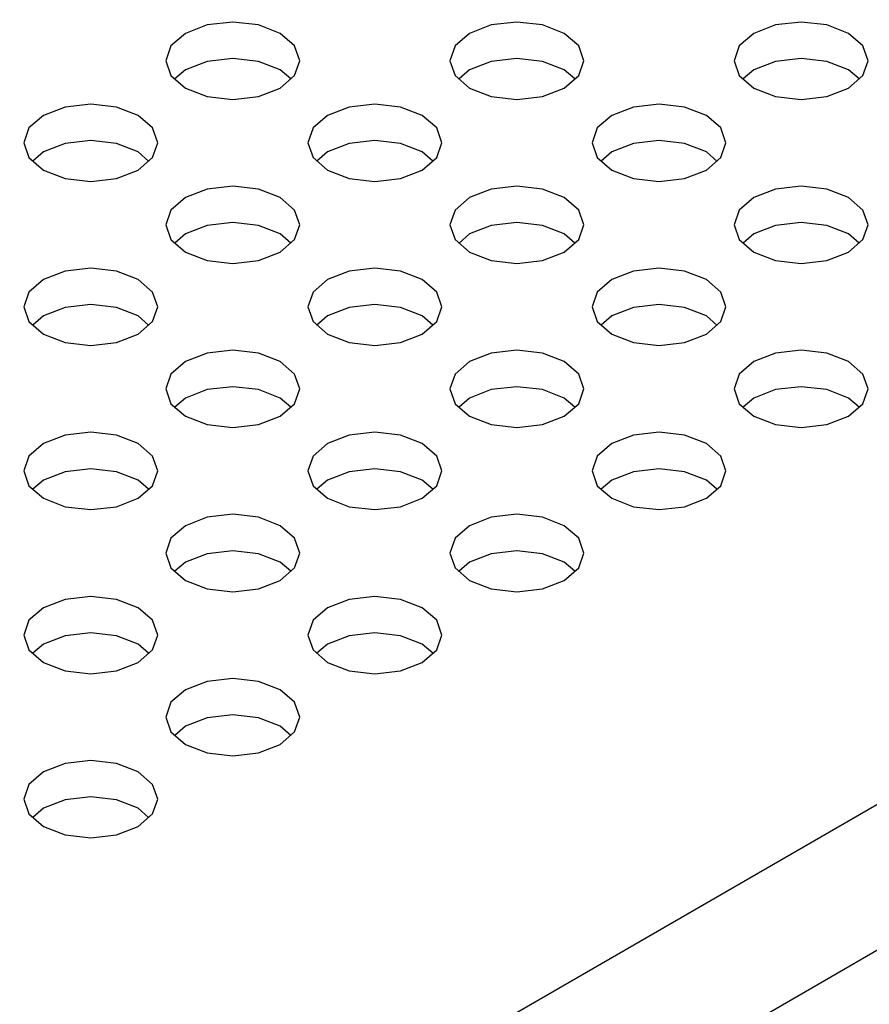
# Model space of a CAD drawing. Header units: inches. Extents: x 0 to 34, y 0 to 22.
# Tile 32 of 67: x 5.45 to 5.697, y 9.279 to 9.565. Entities that reach past the tile are written whole.
import ezdxf

# ---------------------------------------------------------------- set-up
doc = ezdxf.new("R2010")
doc.units = ezdxf.units.IN
doc.header["$LTSCALE"] = 1.87
doc.header["$MEASUREMENT"] = 0
doc.layers.get('0').update_dxf_attribs({"linetype": 'CONTINUOUS'})

msp = doc.modelspace()

# ---------------------------------------------------------------- linework, layer by layer
at = {"color": 2, "linetype": 'CONTINUOUS'}
for p, q in [((5.22667, 9.06418), (7.89975, 10.60758)), ((5.24502, 9.0324), (7.9181, 10.5758)), ((5.50463, 9.56341), (5.49831, 9.56097)), ((5.51207, 9.56426), (5.50463, 9.56341)), ((5.51952, 9.56341), (5.51207, 9.56426)), ((5.52584, 9.56097), (5.51952, 9.56341)), ((5.58719, 9.56341), (5.58088, 9.56097)), ((5.59464, 9.56426), (5.58719, 9.56341)), ((5.60209, 9.56341), (5.59464, 9.56426)), ((5.6084, 9.56097), (5.60209, 9.56341)), ((5.66976, 9.56341), (5.66344, 9.56097)), ((5.6772, 9.56426), (5.66976, 9.56341)), ((5.68465, 9.56341), (5.6772, 9.56426)), ((5.69097, 9.56097), (5.68465, 9.56341)), ((5.49831, 9.56097), (5.4941, 9.55732)), ((5.53005, 9.55732), (5.52584, 9.56097)), ((5.58088, 9.56097), (5.57666, 9.55732)), ((5.61262, 9.55732), (5.6084, 9.56097)), ((5.66344, 9.56097), (5.65923, 9.55732)), ((5.69518, 9.55732), (5.69097, 9.56097)), ((5.4941, 9.55732), (5.49261, 9.55302)), ((5.53154, 9.55302), (5.53005, 9.55732)), ((5.57666, 9.55732), (5.57518, 9.55302)), ((5.6141, 9.55302), (5.61262, 9.55732)), ((5.65923, 9.55732), (5.65774, 9.55302)), ((5.69667, 9.55302), (5.69518, 9.55732)), ((5.51207, 9.55367), (5.50463, 9.55281)), ((5.51952, 9.55281), (5.51207, 9.55367)), ((5.59464, 9.55367), (5.58719, 9.55281)), ((5.60209, 9.55281), (5.59464, 9.55367)), ((5.6772, 9.55367), (5.66976, 9.55281)), ((5.68465, 9.55281), (5.6772, 9.55367)), ((5.49261, 9.55302), (5.4941, 9.54872)), ((5.50463, 9.55281), (5.49831, 9.55038)), ((5.52584, 9.55038), (5.51952, 9.55281)), ((5.53005, 9.54872), (5.53154, 9.55302)), ((5.57518, 9.55302), (5.57666, 9.54872)), ((5.58719, 9.55281), (5.58088, 9.55038)), ((5.6084, 9.55038), (5.60209, 9.55281)), ((5.61262, 9.54872), (5.6141, 9.55302)), ((5.65774, 9.55302), (5.65923, 9.54872)), ((5.66976, 9.55281), (5.66344, 9.55038)), ((5.69097, 9.55038), (5.68465, 9.55281)), ((5.69518, 9.54872), (5.69667, 9.55302)), ((5.4941, 9.54872), (5.49831, 9.54508)), ((5.49831, 9.55038), (5.49525, 9.54773)), ((5.5289, 9.54773), (5.52584, 9.55038)), ((5.52584, 9.54508), (5.53005, 9.54872)), ((5.57666, 9.54872), (5.58088, 9.54508)), ((5.58088, 9.55038), (5.57781, 9.54773)), ((5.61147, 9.54773), (5.6084, 9.55038)), ((5.6084, 9.54508), (5.61262, 9.54872)), ((5.65923, 9.54872), (5.66344, 9.54508)), ((5.66344, 9.55038), (5.66038, 9.54773)), ((5.69403, 9.54773), (5.69097, 9.55038)), ((5.69097, 9.54508), (5.69518, 9.54872)), ((5.49831, 9.54508), (5.50463, 9.54264)), ((5.51952, 9.54264), (5.52584, 9.54508)), ((5.58088, 9.54508), (5.58719, 9.54264)), ((5.60209, 9.54264), (5.6084, 9.54508)), ((5.66344, 9.54508), (5.66976, 9.54264)), ((5.68465, 9.54264), (5.69097, 9.54508)), ((5.50463, 9.54264), (5.51207, 9.54179)), ((5.51207, 9.54179), (5.51952, 9.54264)), ((5.58719, 9.54264), (5.59464, 9.54179)), ((5.59464, 9.54179), (5.60209, 9.54264)), ((5.66976, 9.54264), (5.6772, 9.54179)), ((5.6772, 9.54179), (5.68465, 9.54264)), ((5.46334, 9.53957), (5.45703, 9.53713)), ((5.47079, 9.54042), (5.46334, 9.53957)), ((5.47824, 9.53957), (5.47079, 9.54042)), ((5.48455, 9.53713), (5.47824, 9.53957)), ((5.54591, 9.53957), (5.5396, 9.53713)), ((5.55336, 9.54042), (5.54591, 9.53957)), ((5.5608, 9.53957), (5.55336, 9.54042)), ((5.56712, 9.53713), (5.5608, 9.53957)), ((5.62847, 9.53957), (5.62216, 9.53713)), ((5.63592, 9.54042), (5.62847, 9.53957)), ((5.64337, 9.53957), (5.63592, 9.54042)), ((5.64968, 9.53713), (5.64337, 9.53957)), ((5.45703, 9.53713), (5.45281, 9.53349)), ((5.48877, 9.53349), (5.48455, 9.53713)), ((5.5396, 9.53713), (5.53538, 9.53349)), ((5.57134, 9.53349), (5.56712, 9.53713)), ((5.62216, 9.53713), (5.61794, 9.53349)), ((5.6539, 9.53349), (5.64968, 9.53713)), ((5.45281, 9.53349), (5.45133, 9.52919)), ((5.49025, 9.52919), (5.48877, 9.53349)), ((5.53538, 9.53349), (5.5339, 9.52919)), ((5.57282, 9.52919), (5.57134, 9.53349)), ((5.61794, 9.53349), (5.61646, 9.52919)), ((5.65538, 9.52919), (5.6539, 9.53349)), ((5.45133, 9.52919), (5.45281, 9.52489)), ((5.46334, 9.52898), (5.45703, 9.52654)), ((5.47079, 9.52983), (5.46334, 9.52898)), ((5.47824, 9.52898), (5.47079, 9.52983)), ((5.48455, 9.52654), (5.47824, 9.52898)), ((5.48877, 9.52489), (5.49025, 9.52919)), ((5.5339, 9.52919), (5.53538, 9.52489)), ((5.54591, 9.52898), (5.5396, 9.52654)), ((5.55336, 9.52983), (5.54591, 9.52898)), ((5.5608, 9.52898), (5.55336, 9.52983)), ((5.56712, 9.52654), (5.5608, 9.52898)), ((5.57134, 9.52489), (5.57282, 9.52919)), ((5.61646, 9.52919), (5.61794, 9.52489)), ((5.62847, 9.52898), (5.62216, 9.52654)), ((5.63592, 9.52983), (5.62847, 9.52898)), ((5.64337, 9.52898), (5.63592, 9.52983)), ((5.64968, 9.52654), (5.64337, 9.52898)), ((5.6539, 9.52489), (5.65538, 9.52919)), ((5.45281, 9.52489), (5.45703, 9.52124)), ((5.45703, 9.52654), (5.45397, 9.52389)), ((5.48762, 9.52389), (5.48455, 9.52654)), ((5.48455, 9.52124), (5.48877, 9.52489)), ((5.53538, 9.52489), (5.5396, 9.52124)), ((5.5396, 9.52654), (5.53653, 9.52389)), ((5.57018, 9.52389), (5.56712, 9.52654)), ((5.56712, 9.52124), (5.57134, 9.52489)), ((5.61794, 9.52489), (5.62216, 9.52124)), ((5.62216, 9.52654), (5.6191, 9.52389)), ((5.65275, 9.52389), (5.64968, 9.52654)), ((5.64968, 9.52124), (5.6539, 9.52489)), ((5.45703, 9.52124), (5.46334, 9.51881)), ((5.47824, 9.51881), (5.48455, 9.52124)), ((5.5396, 9.52124), (5.54591, 9.51881)), ((5.5608, 9.51881), (5.56712, 9.52124)), ((5.62216, 9.52124), (5.62847, 9.51881)), ((5.64337, 9.51881), (5.64968, 9.52124)), ((5.46334, 9.51881), (5.47079, 9.51795)), ((5.47079, 9.51795), (5.47824, 9.51881)), ((5.51207, 9.51659), (5.50463, 9.51573)), ((5.51952, 9.51573), (5.51207, 9.51659)), ((5.54591, 9.51881), (5.55336, 9.51795)), ((5.55336, 9.51795), (5.5608, 9.51881)), ((5.59464, 9.51659), (5.58719, 9.51573)), ((5.60209, 9.51573), (5.59464, 9.51659)), ((5.62847, 9.51881), (5.63592, 9.51795)), ((5.63592, 9.51795), (5.64337, 9.51881)), ((5.6772, 9.51659), (5.66976, 9.51573)), ((5.68465, 9.51573), (5.6772, 9.51659)), ((5.50463, 9.51573), (5.49831, 9.5133)), ((5.52584, 9.5133), (5.51952, 9.51573)), ((5.58719, 9.51573), (5.58088, 9.5133)), ((5.6084, 9.5133), (5.60209, 9.51573)), ((5.66976, 9.51573), (5.66344, 9.5133)), ((5.69097, 9.5133), (5.68465, 9.51573)), ((5.49831, 9.5133), (5.4941, 9.50965)), ((5.53005, 9.50965), (5.52584, 9.5133)), ((5.58088, 9.5133), (5.57666, 9.50965)), ((5.61262, 9.50965), (5.6084, 9.5133)), ((5.66344, 9.5133), (5.65923, 9.50965)), ((5.69518, 9.50965), (5.69097, 9.5133)), ((5.4941, 9.50965), (5.49261, 9.50535)), ((5.53154, 9.50535), (5.53005, 9.50965)), ((5.57666, 9.50965), (5.57518, 9.50535)), ((5.6141, 9.50535), (5.61262, 9.50965)), ((5.65923, 9.50965), (5.65774, 9.50535)), ((5.69667, 9.50535), (5.69518, 9.50965)), ((5.49261, 9.50535), (5.4941, 9.50105)), ((5.50463, 9.50514), (5.49831, 9.5027)), ((5.51207, 9.506), (5.50463, 9.50514)), ((5.51952, 9.50514), (5.51207, 9.506)), ((5.52584, 9.5027), (5.51952, 9.50514)), ((5.53005, 9.50105), (5.53154, 9.50535)), ((5.57518, 9.50535), (5.57666, 9.50105)), ((5.58719, 9.50514), (5.58088, 9.5027)), ((5.59464, 9.506), (5.58719, 9.50514)), ((5.60209, 9.50514), (5.59464, 9.506)), ((5.6084, 9.5027), (5.60209, 9.50514)), ((5.61262, 9.50105), (5.6141, 9.50535)), ((5.65774, 9.50535), (5.65923, 9.50105)), ((5.66976, 9.50514), (5.66344, 9.5027)), ((5.6772, 9.506), (5.66976, 9.50514)), ((5.68465, 9.50514), (5.6772, 9.506)), ((5.69097, 9.5027), (5.68465, 9.50514)), ((5.69518, 9.50105), (5.69667, 9.50535)), ((5.49831, 9.5027), (5.49525, 9.50006)), ((5.5289, 9.50006), (5.52584, 9.5027)), ((5.58088, 9.5027), (5.57781, 9.50006)), ((5.61147, 9.50006), (5.6084, 9.5027)), ((5.66344, 9.5027), (5.66038, 9.50006)), ((5.69403, 9.50006), (5.69097, 9.5027)), ((5.4941, 9.50105), (5.49831, 9.49741)), ((5.52584, 9.49741), (5.53005, 9.50105)), ((5.57666, 9.50105), (5.58088, 9.49741)), ((5.6084, 9.49741), (5.61262, 9.50105)), ((5.65923, 9.50105), (5.66344, 9.49741)), ((5.69097, 9.49741), (5.69518, 9.50105)), ((5.49831, 9.49741), (5.50463, 9.49497)), ((5.51952, 9.49497), (5.52584, 9.49741)), ((5.58088, 9.49741), (5.58719, 9.49497)), ((5.60209, 9.49497), (5.6084, 9.49741)), ((5.66344, 9.49741), (5.66976, 9.49497)), ((5.68465, 9.49497), (5.69097, 9.49741)), ((5.50463, 9.49497), (5.51207, 9.49412)), ((5.51207, 9.49412), (5.51952, 9.49497)), ((5.58719, 9.49497), (5.59464, 9.49412)), ((5.59464, 9.49412), (5.60209, 9.49497)), ((5.66976, 9.49497), (5.6772, 9.49412)), ((5.6772, 9.49412), (5.68465, 9.49497)), ((5.46334, 9.4919), (5.45703, 9.48946)), ((5.47079, 9.49275), (5.46334, 9.4919)), ((5.47824, 9.4919), (5.47079, 9.49275)), ((5.48455, 9.48946), (5.47824, 9.4919)), ((5.54591, 9.4919), (5.5396, 9.48946)), ((5.55336, 9.49275), (5.54591, 9.4919)), ((5.5608, 9.4919), (5.55336, 9.49275)), ((5.56712, 9.48946), (5.5608, 9.4919)), ((5.62847, 9.4919), (5.62216, 9.48946)), ((5.63592, 9.49275), (5.62847, 9.4919)), ((5.64337, 9.4919), (5.63592, 9.49275)), ((5.64968, 9.48946), (5.64337, 9.4919)), ((5.45703, 9.48946), (5.45281, 9.48582)), ((5.48877, 9.48582), (5.48455, 9.48946)), ((5.5396, 9.48946), (5.53538, 9.48582)), ((5.57134, 9.48582), (5.56712, 9.48946)), ((5.62216, 9.48946), (5.61794, 9.48582)), ((5.6539, 9.48582), (5.64968, 9.48946)), ((5.45281, 9.48582), (5.45133, 9.48152)), ((5.49025, 9.48152), (5.48877, 9.48582)), ((5.53538, 9.48582), (5.5339, 9.48152)), ((5.57282, 9.48152), (5.57134, 9.48582)), ((5.61794, 9.48582), (5.61646, 9.48152)), ((5.65538, 9.48152), (5.6539, 9.48582)), ((5.47079, 9.48216), (5.46334, 9.4813)), ((5.47824, 9.4813), (5.47079, 9.48216)), ((5.55336, 9.48216), (5.54591, 9.4813)), ((5.5608, 9.4813), (5.55336, 9.48216)), ((5.63592, 9.48216), (5.62847, 9.4813)), ((5.64337, 9.4813), (5.63592, 9.48216)), ((5.45133, 9.48152), (5.45281, 9.47722)), ((5.46334, 9.4813), (5.45703, 9.47887)), ((5.48455, 9.47887), (5.47824, 9.4813)), ((5.48877, 9.47722), (5.49025, 9.48152)), ((5.5339, 9.48152), (5.53538, 9.47722)), ((5.54591, 9.4813), (5.5396, 9.47887)), ((5.56712, 9.47887), (5.5608, 9.4813)), ((5.57134, 9.47722), (5.57282, 9.48152)), ((5.61646, 9.48152), (5.61794, 9.47722)), ((5.62847, 9.4813), (5.62216, 9.47887)), ((5.64968, 9.47887), (5.64337, 9.4813)), ((5.6539, 9.47722), (5.65538, 9.48152)), ((5.45281, 9.47722), (5.45703, 9.47357)), ((5.45703, 9.47887), (5.45397, 9.47622)), ((5.48762, 9.47622), (5.48455, 9.47887)), ((5.48455, 9.47357), (5.48877, 9.47722)), ((5.53538, 9.47722), (5.5396, 9.47357)), ((5.5396, 9.47887), (5.53653, 9.47622)), ((5.57018, 9.47622), (5.56712, 9.47887)), ((5.56712, 9.47357), (5.57134, 9.47722)), ((5.61794, 9.47722), (5.62216, 9.47357)), ((5.62216, 9.47887), (5.6191, 9.47622)), ((5.65275, 9.47622), (5.64968, 9.47887)), ((5.64968, 9.47357), (5.6539, 9.47722)), ((5.45703, 9.47357), (5.46334, 9.47114)), ((5.47824, 9.47114), (5.48455, 9.47357)), ((5.5396, 9.47357), (5.54591, 9.47114)), ((5.5608, 9.47114), (5.56712, 9.47357)), ((5.62216, 9.47357), (5.62847, 9.47114)), ((5.64337, 9.47114), (5.64968, 9.47357)), ((5.46334, 9.47114), (5.47079, 9.47028)), ((5.47079, 9.47028), (5.47824, 9.47114)), ((5.54591, 9.47114), (5.55336, 9.47028)), ((5.55336, 9.47028), (5.5608, 9.47114)), ((5.62847, 9.47114), (5.63592, 9.47028)), ((5.63592, 9.47028), (5.64337, 9.47114)), ((5.50463, 9.46806), (5.49831, 9.46563)), ((5.51207, 9.46892), (5.50463, 9.46806)), ((5.51952, 9.46806), (5.51207, 9.46892)), ((5.52584, 9.46563), (5.51952, 9.46806)), ((5.58719, 9.46806), (5.58088, 9.46563)), ((5.59464, 9.46892), (5.58719, 9.46806)), ((5.60209, 9.46806), (5.59464, 9.46892)), ((5.6084, 9.46563), (5.60209, 9.46806)), ((5.66976, 9.46806), (5.66344, 9.46563)), ((5.6772, 9.46892), (5.66976, 9.46806)), ((5.68465, 9.46806), (5.6772, 9.46892)), ((5.69097, 9.46563), (5.68465, 9.46806)), ((5.49831, 9.46563), (5.4941, 9.46198)), ((5.53005, 9.46198), (5.52584, 9.46563)), ((5.58088, 9.46563), (5.57666, 9.46198)), ((5.61262, 9.46198), (5.6084, 9.46563)), ((5.66344, 9.46563), (5.65923, 9.46198)), ((5.69518, 9.46198), (5.69097, 9.46563)), ((5.4941, 9.46198), (5.49261, 9.45768)), ((5.53154, 9.45768), (5.53005, 9.46198)), ((5.57666, 9.46198), (5.57518, 9.45768)), ((5.6141, 9.45768), (5.61262, 9.46198)), ((5.65923, 9.46198), (5.65774, 9.45768)), ((5.69667, 9.45768), (5.69518, 9.46198)), ((5.49261, 9.45768), (5.4941, 9.45338)), ((5.50463, 9.45747), (5.49831, 9.45503)), ((5.51207, 9.45832), (5.50463, 9.45747)), ((5.51952, 9.45747), (5.51207, 9.45832)), ((5.52584, 9.45503), (5.51952, 9.45747)), ((5.53005, 9.45338), (5.53154, 9.45768)), ((5.57518, 9.45768), (5.57666, 9.45338)), ((5.58719, 9.45747), (5.58088, 9.45503)), ((5.59464, 9.45832), (5.58719, 9.45747)), ((5.60209, 9.45747), (5.59464, 9.45832)), ((5.6084, 9.45503), (5.60209, 9.45747)), ((5.61262, 9.45338), (5.6141, 9.45768)), ((5.65774, 9.45768), (5.65923, 9.45338)), ((5.66976, 9.45747), (5.66344, 9.45503)), ((5.6772, 9.45832), (5.66976, 9.45747)), ((5.68465, 9.45747), (5.6772, 9.45832)), ((5.69097, 9.45503), (5.68465, 9.45747)), ((5.69518, 9.45338), (5.69667, 9.45768)), ((5.4941, 9.45338), (5.49831, 9.44974)), ((5.49831, 9.45503), (5.49525, 9.45238)), ((5.5289, 9.45238), (5.52584, 9.45503)), ((5.52584, 9.44974), (5.53005, 9.45338)), ((5.57666, 9.45338), (5.58088, 9.44974)), ((5.58088, 9.45503), (5.57781, 9.45238)), ((5.61147, 9.45238), (5.6084, 9.45503)), ((5.6084, 9.44974), (5.61262, 9.45338)), ((5.65923, 9.45338), (5.66344, 9.44974)), ((5.66344, 9.45503), (5.66038, 9.45238)), ((5.69403, 9.45238), (5.69097, 9.45503)), ((5.69097, 9.44974), (5.69518, 9.45338)), ((5.49831, 9.44974), (5.50463, 9.4473)), ((5.51952, 9.4473), (5.52584, 9.44974)), ((5.58088, 9.44974), (5.58719, 9.4473)), ((5.60209, 9.4473), (5.6084, 9.44974)), ((5.66344, 9.44974), (5.66976, 9.4473)), ((5.68465, 9.4473), (5.69097, 9.44974)), ((5.47079, 9.44508), (5.46334, 9.44423)), ((5.47824, 9.44423), (5.47079, 9.44508)), ((5.50463, 9.4473), (5.51207, 9.44644)), ((5.51207, 9.44644), (5.51952, 9.4473)), ((5.55336, 9.44508), (5.54591, 9.44423)), ((5.5608, 9.44423), (5.55336, 9.44508)), ((5.58719, 9.4473), (5.59464, 9.44644)), ((5.59464, 9.44644), (5.60209, 9.4473)), ((5.63592, 9.44508), (5.62847, 9.44423)), ((5.64337, 9.44423), (5.63592, 9.44508)), ((5.66976, 9.4473), (5.6772, 9.44644)), ((5.6772, 9.44644), (5.68465, 9.4473)), ((5.46334, 9.44423), (5.45703, 9.44179)), ((5.48455, 9.44179), (5.47824, 9.44423)), ((5.54591, 9.44423), (5.5396, 9.44179)), ((5.56712, 9.44179), (5.5608, 9.44423)), ((5.62847, 9.44423), (5.62216, 9.44179)), ((5.64968, 9.44179), (5.64337, 9.44423)), ((5.45703, 9.44179), (5.45281, 9.43815)), ((5.48877, 9.43815), (5.48455, 9.44179)), ((5.5396, 9.44179), (5.53538, 9.43815)), ((5.57134, 9.43815), (5.56712, 9.44179)), ((5.62216, 9.44179), (5.61794, 9.43815)), ((5.6539, 9.43815), (5.64968, 9.44179)), ((5.45281, 9.43815), (5.45133, 9.43385)), ((5.49025, 9.43385), (5.48877, 9.43815)), ((5.53538, 9.43815), (5.5339, 9.43385)), ((5.57282, 9.43385), (5.57134, 9.43815)), ((5.61794, 9.43815), (5.61646, 9.43385)), ((5.65538, 9.43385), (5.6539, 9.43815)), ((5.45133, 9.43385), (5.45281, 9.42955)), ((5.46334, 9.43363), (5.45703, 9.4312)), ((5.47079, 9.43449), (5.46334, 9.43363)), ((5.47824, 9.43363), (5.47079, 9.43449)), ((5.48455, 9.4312), (5.47824, 9.43363)), ((5.48877, 9.42955), (5.49025, 9.43385)), ((5.5339, 9.43385), (5.53538, 9.42955)), ((5.54591, 9.43363), (5.5396, 9.4312)), ((5.55336, 9.43449), (5.54591, 9.43363)), ((5.5608, 9.43363), (5.55336, 9.43449)), ((5.56712, 9.4312), (5.5608, 9.43363)), ((5.57134, 9.42955), (5.57282, 9.43385)), ((5.61646, 9.43385), (5.61794, 9.42955)), ((5.62847, 9.43363), (5.62216, 9.4312)), ((5.63592, 9.43449), (5.62847, 9.43363)), ((5.64337, 9.43363), (5.63592, 9.43449)), ((5.64968, 9.4312), (5.64337, 9.43363)), ((5.6539, 9.42955), (5.65538, 9.43385)), ((5.45703, 9.4312), (5.45397, 9.42855)), ((5.48762, 9.42855), (5.48455, 9.4312)), ((5.5396, 9.4312), (5.53653, 9.42855)), ((5.57018, 9.42855), (5.56712, 9.4312)), ((5.62216, 9.4312), (5.6191, 9.42855)), ((5.65275, 9.42855), (5.64968, 9.4312)), ((5.45281, 9.42955), (5.45703, 9.4259)), ((5.48455, 9.4259), (5.48877, 9.42955)), ((5.53538, 9.42955), (5.5396, 9.4259)), ((5.56712, 9.4259), (5.57134, 9.42955)), ((5.61794, 9.42955), (5.62216, 9.4259)), ((5.64968, 9.4259), (5.6539, 9.42955)), ((5.45703, 9.4259), (5.46334, 9.42346)), ((5.47824, 9.42346), (5.48455, 9.4259)), ((5.5396, 9.4259), (5.54591, 9.42346)), ((5.5608, 9.42346), (5.56712, 9.4259)), ((5.62216, 9.4259), (5.62847, 9.42346)), ((5.64337, 9.42346), (5.64968, 9.4259)), ((5.46334, 9.42346), (5.47079, 9.42261)), ((5.47079, 9.42261), (5.47824, 9.42346)), ((5.54591, 9.42346), (5.55336, 9.42261)), ((5.55336, 9.42261), (5.5608, 9.42346)), ((5.62847, 9.42346), (5.63592, 9.42261)), ((5.63592, 9.42261), (5.64337, 9.42346)), ((5.50463, 9.42039), (5.49831, 9.41795)), ((5.51207, 9.42125), (5.50463, 9.42039)), ((5.51952, 9.42039), (5.51207, 9.42125)), ((5.52584, 9.41795), (5.51952, 9.42039)), ((5.58719, 9.42039), (5.58088, 9.41795)), ((5.59464, 9.42125), (5.58719, 9.42039)), ((5.60209, 9.42039), (5.59464, 9.42125)), ((5.6084, 9.41795), (5.60209, 9.42039)), ((5.49831, 9.41795), (5.4941, 9.41431)), ((5.53005, 9.41431), (5.52584, 9.41795)), ((5.58088, 9.41795), (5.57666, 9.41431)), ((5.61262, 9.41431), (5.6084, 9.41795)), ((5.4941, 9.41431), (5.49261, 9.41001)), ((5.53154, 9.41001), (5.53005, 9.41431)), ((5.57666, 9.41431), (5.57518, 9.41001)), ((5.6141, 9.41001), (5.61262, 9.41431)), ((5.51207, 9.41065), (5.50463, 9.4098)), ((5.51952, 9.4098), (5.51207, 9.41065)), ((5.59464, 9.41065), (5.58719, 9.4098)), ((5.60209, 9.4098), (5.59464, 9.41065)), ((5.49261, 9.41001), (5.4941, 9.40571)), ((5.50463, 9.4098), (5.49831, 9.40736)), ((5.52584, 9.40736), (5.51952, 9.4098)), ((5.53005, 9.40571), (5.53154, 9.41001)), ((5.57518, 9.41001), (5.57666, 9.40571)), ((5.58719, 9.4098), (5.58088, 9.40736)), ((5.6084, 9.40736), (5.60209, 9.4098)), ((5.61262, 9.40571), (5.6141, 9.41001)), ((5.4941, 9.40571), (5.49831, 9.40206)), ((5.49831, 9.40736), (5.49525, 9.40471)), ((5.5289, 9.40471), (5.52584, 9.40736)), ((5.52584, 9.40206), (5.53005, 9.40571)), ((5.57666, 9.40571), (5.58088, 9.40206)), ((5.58088, 9.40736), (5.57781, 9.40471)), ((5.61147, 9.40471), (5.6084, 9.40736)), ((5.6084, 9.40206), (5.61262, 9.40571)), ((5.49831, 9.40206), (5.50463, 9.39963)), ((5.51952, 9.39963), (5.52584, 9.40206)), ((5.58088, 9.40206), (5.58719, 9.39963)), ((5.60209, 9.39963), (5.6084, 9.40206)), ((5.50463, 9.39963), (5.51207, 9.39877)), ((5.51207, 9.39877), (5.51952, 9.39963)), ((5.58719, 9.39963), (5.59464, 9.39877)), ((5.59464, 9.39877), (5.60209, 9.39963)), ((5.46334, 9.39655), (5.45703, 9.39412)), ((5.47079, 9.39741), (5.46334, 9.39655)), ((5.47824, 9.39655), (5.47079, 9.39741)), ((5.48455, 9.39412), (5.47824, 9.39655)), ((5.54591, 9.39655), (5.5396, 9.39412)), ((5.55336, 9.39741), (5.54591, 9.39655)), ((5.5608, 9.39655), (5.55336, 9.39741)), ((5.56712, 9.39412), (5.5608, 9.39655)), ((5.45703, 9.39412), (5.45281, 9.39047)), ((5.48877, 9.39047), (5.48455, 9.39412)), ((5.5396, 9.39412), (5.53538, 9.39047)), ((5.57134, 9.39047), (5.56712, 9.39412)), ((5.45281, 9.39047), (5.45133, 9.38617)), ((5.49025, 9.38617), (5.48877, 9.39047)), ((5.53538, 9.39047), (5.5339, 9.38617)), ((5.57282, 9.38617), (5.57134, 9.39047)), ((5.45133, 9.38617), (5.45281, 9.38187)), ((5.46334, 9.38596), (5.45703, 9.38353)), ((5.47079, 9.38682), (5.46334, 9.38596)), ((5.47824, 9.38596), (5.47079, 9.38682)), ((5.48455, 9.38353), (5.47824, 9.38596)), ((5.48877, 9.38187), (5.49025, 9.38617)), ((5.5339, 9.38617), (5.53538, 9.38187)), ((5.54591, 9.38596), (5.5396, 9.38353)), ((5.55336, 9.38682), (5.54591, 9.38596)), ((5.5608, 9.38596), (5.55336, 9.38682)), ((5.56712, 9.38353), (5.5608, 9.38596)), ((5.57134, 9.38187), (5.57282, 9.38617)), ((5.45281, 9.38187), (5.45703, 9.37823)), ((5.45703, 9.38353), (5.45397, 9.38088)), ((5.48762, 9.38088), (5.48455, 9.38353)), ((5.48455, 9.37823), (5.48877, 9.38187)), ((5.53538, 9.38187), (5.5396, 9.37823)), ((5.5396, 9.38353), (5.53653, 9.38088)), ((5.57018, 9.38088), (5.56712, 9.38353)), ((5.56712, 9.37823), (5.57134, 9.38187)), ((5.45703, 9.37823), (5.46334, 9.37579)), ((5.47824, 9.37579), (5.48455, 9.37823)), ((5.5396, 9.37823), (5.54591, 9.37579)), ((5.5608, 9.37579), (5.56712, 9.37823)), ((5.46334, 9.37579), (5.47079, 9.37494)), ((5.47079, 9.37494), (5.47824, 9.37579)), ((5.51207, 9.37357), (5.50463, 9.37272)), ((5.51952, 9.37272), (5.51207, 9.37357)), ((5.54591, 9.37579), (5.55336, 9.37494)), ((5.55336, 9.37494), (5.5608, 9.37579)), ((5.50463, 9.37272), (5.49831, 9.37028)), ((5.52584, 9.37028), (5.51952, 9.37272)), ((5.49831, 9.37028), (5.4941, 9.36664)), ((5.53005, 9.36664), (5.52584, 9.37028)), ((5.4941, 9.36664), (5.49261, 9.36234)), ((5.53154, 9.36234), (5.53005, 9.36664)), ((5.49261, 9.36234), (5.4941, 9.35804)), ((5.50463, 9.36213), (5.49831, 9.35969)), ((5.51207, 9.36298), (5.50463, 9.36213)), ((5.51952, 9.36213), (5.51207, 9.36298)), ((5.52584, 9.35969), (5.51952, 9.36213)), ((5.53005, 9.35804), (5.53154, 9.36234)), ((5.49831, 9.35969), (5.49525, 9.35704)), ((5.5289, 9.35704), (5.52584, 9.35969)), ((5.4941, 9.35804), (5.49831, 9.35439)), ((5.52584, 9.35439), (5.53005, 9.35804)), ((5.49831, 9.35439), (5.50463, 9.35196)), ((5.51952, 9.35196), (5.52584, 9.35439)), ((5.50463, 9.35196), (5.51207, 9.3511)), ((5.51207, 9.3511), (5.51952, 9.35196)), ((5.46334, 9.34888), (5.45703, 9.34645)), ((5.47079, 9.34974), (5.46334, 9.34888)), ((5.47824, 9.34888), (5.47079, 9.34974)), ((5.48455, 9.34645), (5.47824, 9.34888)), ((5.45703, 9.34645), (5.45281, 9.3428)), ((5.48877, 9.3428), (5.48455, 9.34645)), ((5.45281, 9.3428), (5.45133, 9.3385)), ((5.49025, 9.3385), (5.48877, 9.3428)), ((5.47079, 9.33915), (5.46334, 9.33829)), ((5.47824, 9.33829), (5.47079, 9.33915)), ((5.45133, 9.3385), (5.45281, 9.3342)), ((5.46334, 9.33829), (5.45703, 9.33585)), ((5.48455, 9.33585), (5.47824, 9.33829)), ((5.48877, 9.3342), (5.49025, 9.3385)), ((5.45281, 9.3342), (5.45703, 9.33056)), ((5.45703, 9.33585), (5.45397, 9.33321)), ((5.48762, 9.33321), (5.48455, 9.33585)), ((5.48455, 9.33056), (5.48877, 9.3342)), ((5.45703, 9.33056), (5.46334, 9.32812)), ((5.47824, 9.32812), (5.48455, 9.33056)), ((5.46334, 9.32812), (5.47079, 9.32727)), ((5.47079, 9.32727), (5.47824, 9.32812))]:
    msp.add_line(p, q, dxfattribs=at)

doc.saveas('drawing.dxf')
